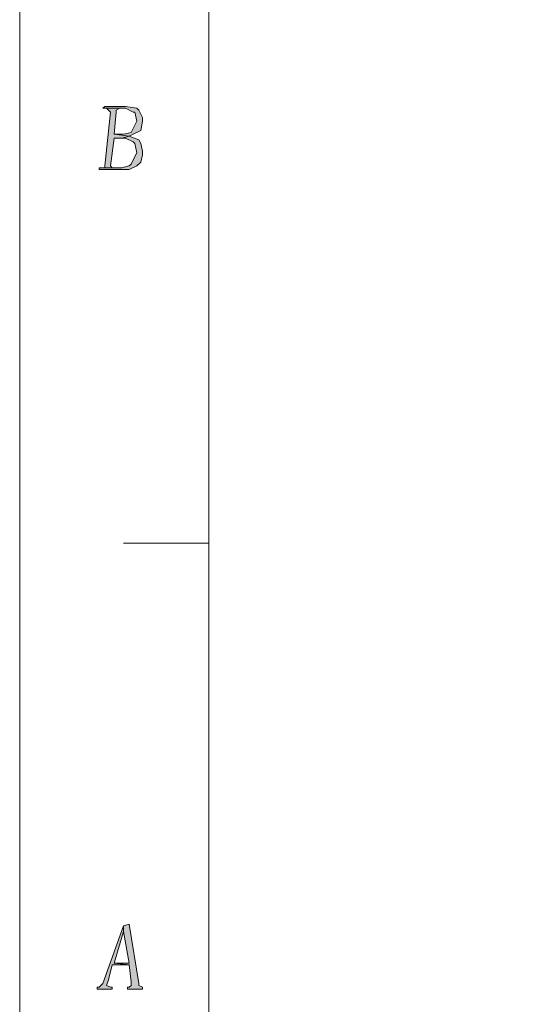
# Model space of a CAD drawing. Header units: centimetres. Extents: x -24.5 to 49.7, y -16.6 to 18.4.
# Tile 2 of 248: x -24.5 to -21.2, y -13.1 to -6.6. Entities that reach past the tile are written whole.
import ezdxf

# ---------------------------------------------------------------- set-up
doc = ezdxf.new("R2010")
doc.units = ezdxf.units.CM
doc.header["$MEASUREMENT"] = 0
doc.layers.add('layer 1', color=7, linetype='Continuous')

msp = doc.modelspace()

# ---------------------------------------------------------------- hatches: boundary and pattern name
at = {"layer": 'layer 1', "true_color": 0xff0000}
h = msp.add_hatch(color=1, dxfattribs=at)
edge = h.paths.add_edge_path()
edge.add_spline(control_points=[(-23.81754, -7.15108), (-23.81754, -7.15108), (-23.9552, -7.15108), (-23.9552, -7.15108), (-23.9552, -7.15108), (-23.96772, -7.16335), (-23.96772, -7.16335), (-23.96772, -7.16335), (-23.94269, -7.16335), (-23.94269, -7.16335), (-23.94269, -7.16335), (-23.83005, -7.16335), (-23.83005, -7.16335), (-23.83005, -7.16335), (-23.81754, -7.16335), (-23.81754, -7.16335), (-23.81754, -7.16335), (-23.76748, -7.18791), (-23.76748, -7.18791), (-23.76748, -7.18791), (-23.75496, -7.18791), (-23.75496, -7.18791), (-23.75496, -7.18791), (-23.74245, -7.24929), (-23.74245, -7.24929), (-23.74245, -7.24929), (-23.75496, -7.27385), (-23.75496, -7.27385), (-23.75496, -7.27385), (-23.77999, -7.32296), (-23.77999, -7.32296), (-23.77999, -7.32296), (-23.83005, -7.33523), (-23.83005, -7.33523), (-23.83005, -7.33523), (-23.89263, -7.33523), (-23.89263, -7.33523), (-23.89263, -7.33523), (-23.79251, -7.34751), (-23.79251, -7.34751), (-23.79251, -7.34751), (-23.76748, -7.33523), (-23.76748, -7.33523), (-23.76748, -7.33523), (-23.71742, -7.31068), (-23.71742, -7.31068), (-23.71742, -7.31068), (-23.7049, -7.24929), (-23.7049, -7.24929), (-23.7049, -7.24929), (-23.7049, -7.22474), (-23.7049, -7.22474), (-23.7049, -7.22474), (-23.72993, -7.17563), (-23.72993, -7.17563), (-23.72993, -7.17563), (-23.74245, -7.16335), (-23.74245, -7.16335), (-23.74245, -7.16335), (-23.81754, -7.15108), (-23.81754, -7.15108)], knot_values=[0, 0, 0, 0, 0.05, 0.05, 0.05, 0.1, 0.1, 0.1, 0.15, 0.15, 0.15, 0.2, 0.2, 0.2, 0.25, 0.25, 0.25, 0.3, 0.3, 0.3, 0.35, 0.35, 0.35, 0.4, 0.4, 0.4, 0.45, 0.45, 0.45, 0.5, 0.5, 0.5, 0.55, 0.55, 0.55, 0.6, 0.6, 0.6, 0.65, 0.65, 0.65, 0.7, 0.7, 0.7, 0.75, 0.75, 0.75, 0.8, 0.8, 0.8, 0.85, 0.85, 0.85, 0.9, 0.9, 0.9, 0.95, 0.95, 0.95, 1, 1, 1, 1], degree=3, periodic=1)
h = msp.add_hatch(color=1, dxfattribs=at)
edge = h.paths.add_edge_path()
edge.add_spline(control_points=[(-23.94269, -7.16335), (-23.94269, -7.16335), (-23.93017, -7.17563), (-23.93017, -7.17563), (-23.93017, -7.17563), (-23.91766, -7.18791), (-23.91766, -7.18791), (-23.91766, -7.18791), (-23.9552, -7.54394), (-23.9552, -7.54394), (-23.9552, -7.54394), (-23.9552, -7.55622), (-23.9552, -7.55622), (-23.9552, -7.55622), (-23.98023, -7.55622), (-23.98023, -7.55622), (-23.98023, -7.55622), (-23.89263, -7.55622), (-23.89263, -7.55622), (-23.89263, -7.55622), (-23.90514, -7.55622), (-23.90514, -7.55622), (-23.90514, -7.55622), (-23.91766, -7.54394), (-23.91766, -7.54394), (-23.91766, -7.54394), (-23.89263, -7.35979), (-23.89263, -7.35979), (-23.89263, -7.35979), (-23.84257, -7.35979), (-23.84257, -7.35979), (-23.84257, -7.35979), (-23.79251, -7.34751), (-23.79251, -7.34751), (-23.79251, -7.34751), (-23.89263, -7.33523), (-23.89263, -7.33523), (-23.89263, -7.33523), (-23.88011, -7.18791), (-23.88011, -7.18791), (-23.88011, -7.18791), (-23.88011, -7.17563), (-23.88011, -7.17563), (-23.88011, -7.17563), (-23.85508, -7.16335), (-23.85508, -7.16335), (-23.85508, -7.16335), (-23.83005, -7.16335), (-23.83005, -7.16335), (-23.83005, -7.16335), (-23.94269, -7.16335), (-23.94269, -7.16335)], knot_values=[0, 0, 0, 0, 0.0588235, 0.0588235, 0.0588235, 0.1176471, 0.1176471, 0.1176471, 0.1764706, 0.1764706, 0.1764706, 0.2352941, 0.2352941, 0.2352941, 0.2941176, 0.2941176, 0.2941176, 0.3529412, 0.3529412, 0.3529412, 0.4117647, 0.4117647, 0.4117647, 0.4705882, 0.4705882, 0.4705882, 0.5294118, 0.5294118, 0.5294118, 0.5882353, 0.5882353, 0.5882353, 0.6470588, 0.6470588, 0.6470588, 0.7058824, 0.7058824, 0.7058824, 0.7647059, 0.7647059, 0.7647059, 0.8235294, 0.8235294, 0.8235294, 0.8823529, 0.8823529, 0.8823529, 0.9411765, 0.9411765, 0.9411765, 1, 1, 1, 1], degree=3, periodic=1)
h = msp.add_hatch(color=1, dxfattribs=at)
edge = h.paths.add_edge_path()
edge.add_spline(control_points=[(-23.79251, -7.34751), (-23.79251, -7.34751), (-23.84257, -7.35979), (-23.84257, -7.35979), (-23.84257, -7.35979), (-23.81754, -7.35979), (-23.81754, -7.35979), (-23.81754, -7.35979), (-23.76748, -7.38434), (-23.76748, -7.38434), (-23.76748, -7.38434), (-23.75496, -7.39662), (-23.75496, -7.39662), (-23.75496, -7.39662), (-23.74245, -7.458), (-23.74245, -7.458), (-23.74245, -7.458), (-23.75496, -7.48256), (-23.75496, -7.48256), (-23.75496, -7.48256), (-23.77999, -7.53167), (-23.77999, -7.53167), (-23.77999, -7.53167), (-23.79251, -7.54394), (-23.79251, -7.54394), (-23.79251, -7.54394), (-23.84257, -7.55622), (-23.84257, -7.55622), (-23.84257, -7.55622), (-23.89263, -7.55622), (-23.89263, -7.55622), (-23.89263, -7.55622), (-23.98023, -7.55622), (-23.98023, -7.55622), (-23.98023, -7.55622), (-23.99275, -7.55622), (-23.99275, -7.55622), (-23.99275, -7.55622), (-23.99275, -7.5685), (-23.99275, -7.5685), (-23.99275, -7.5685), (-23.84257, -7.5685), (-23.84257, -7.5685), (-23.84257, -7.5685), (-23.79251, -7.5685), (-23.79251, -7.5685), (-23.79251, -7.5685), (-23.74245, -7.54394), (-23.74245, -7.54394), (-23.74245, -7.54394), (-23.71742, -7.51939), (-23.71742, -7.51939), (-23.71742, -7.51939), (-23.7049, -7.47028), (-23.7049, -7.47028), (-23.7049, -7.47028), (-23.7049, -7.44573), (-23.7049, -7.44573), (-23.7049, -7.44573), (-23.71742, -7.39662), (-23.71742, -7.39662), (-23.71742, -7.39662), (-23.72993, -7.37206), (-23.72993, -7.37206), (-23.72993, -7.37206), (-23.79251, -7.34751), (-23.79251, -7.34751)], knot_values=[0, 0, 0, 0, 0.0454545, 0.0454545, 0.0454545, 0.0909091, 0.0909091, 0.0909091, 0.1363636, 0.1363636, 0.1363636, 0.1818182, 0.1818182, 0.1818182, 0.2272727, 0.2272727, 0.2272727, 0.2727273, 0.2727273, 0.2727273, 0.3181818, 0.3181818, 0.3181818, 0.3636364, 0.3636364, 0.3636364, 0.4090909, 0.4090909, 0.4090909, 0.4545455, 0.4545455, 0.4545455, 0.5, 0.5, 0.5, 0.5454545, 0.5454545, 0.5454545, 0.5909091, 0.5909091, 0.5909091, 0.6363636, 0.6363636, 0.6363636, 0.6818182, 0.6818182, 0.6818182, 0.7272727, 0.7272727, 0.7272727, 0.7727273, 0.7727273, 0.7727273, 0.8181818, 0.8181818, 0.8181818, 0.8636364, 0.8636364, 0.8636364, 0.9090909, 0.9090909, 0.9090909, 0.9545455, 0.9545455, 0.9545455, 1, 1, 1, 1], degree=3, periodic=1)
h = msp.add_hatch(color=1, dxfattribs=at)
edge = h.paths.add_edge_path()
edge.add_spline(control_points=[(-23.79251, -12.55263), (-23.79251, -12.55263), (-23.83005, -12.56491), (-23.83005, -12.56491), (-23.83005, -12.56491), (-23.83005, -12.60174), (-23.83005, -12.60174), (-23.83005, -12.60174), (-23.79251, -12.81045), (-23.79251, -12.81045), (-23.79251, -12.81045), (-23.89263, -12.81045), (-23.89263, -12.81045), (-23.89263, -12.81045), (-23.79251, -12.82273), (-23.79251, -12.82273), (-23.79251, -12.82273), (-23.77999, -12.93322), (-23.77999, -12.93322), (-23.77999, -12.93322), (-23.77999, -12.95777), (-23.77999, -12.95777), (-23.77999, -12.95777), (-23.79251, -12.97005), (-23.79251, -12.97005), (-23.79251, -12.97005), (-23.80502, -12.97005), (-23.80502, -12.97005), (-23.80502, -12.97005), (-23.80502, -12.98233), (-23.80502, -12.98233), (-23.80502, -12.98233), (-23.7049, -12.98233), (-23.7049, -12.98233), (-23.7049, -12.98233), (-23.7049, -12.97005), (-23.7049, -12.97005), (-23.7049, -12.97005), (-23.7049, -12.97005), (-23.7049, -12.97005), (-23.7049, -12.97005), (-23.72993, -12.95777), (-23.72993, -12.95777), (-23.72993, -12.95777), (-23.72993, -12.9455), (-23.72993, -12.9455), (-23.72993, -12.9455), (-23.79251, -12.55263), (-23.79251, -12.55263)], knot_values=[0, 0, 0, 0, 0.0625, 0.0625, 0.0625, 0.125, 0.125, 0.125, 0.1875, 0.1875, 0.1875, 0.25, 0.25, 0.25, 0.3125, 0.3125, 0.3125, 0.375, 0.375, 0.375, 0.4375, 0.4375, 0.4375, 0.5, 0.5, 0.5, 0.5625, 0.5625, 0.5625, 0.625, 0.625, 0.625, 0.6875, 0.6875, 0.6875, 0.75, 0.75, 0.75, 0.8125, 0.8125, 0.8125, 0.875, 0.875, 0.875, 0.9375, 0.9375, 0.9375, 1, 1, 1, 1], degree=3, periodic=1)
h = msp.add_hatch(color=1, dxfattribs=at)
edge = h.paths.add_edge_path()
edge.add_spline(control_points=[(-23.83005, -12.56491), (-23.83005, -12.56491), (-23.96772, -12.9455), (-23.96772, -12.9455), (-23.96772, -12.9455), (-23.98023, -12.95777), (-23.98023, -12.95777), (-23.98023, -12.95777), (-23.99275, -12.97005), (-23.99275, -12.97005), (-23.99275, -12.97005), (-24.00526, -12.97005), (-24.00526, -12.97005), (-24.00526, -12.97005), (-24.00526, -12.98233), (-24.00526, -12.98233), (-24.00526, -12.98233), (-23.90514, -12.98233), (-23.90514, -12.98233), (-23.90514, -12.98233), (-23.90514, -12.97005), (-23.90514, -12.97005), (-23.90514, -12.97005), (-23.91766, -12.97005), (-23.91766, -12.97005), (-23.91766, -12.97005), (-23.94269, -12.95777), (-23.94269, -12.95777), (-23.94269, -12.95777), (-23.93017, -12.92094), (-23.93017, -12.92094), (-23.93017, -12.92094), (-23.90514, -12.82273), (-23.90514, -12.82273), (-23.90514, -12.82273), (-23.79251, -12.82273), (-23.79251, -12.82273), (-23.79251, -12.82273), (-23.89263, -12.81045), (-23.89263, -12.81045), (-23.89263, -12.81045), (-23.83005, -12.60174), (-23.83005, -12.60174), (-23.83005, -12.60174), (-23.83005, -12.60174), (-23.83005, -12.60174), (-23.83005, -12.60174), (-23.83005, -12.56491), (-23.83005, -12.56491)], knot_values=[0, 0, 0, 0, 0.0625, 0.0625, 0.0625, 0.125, 0.125, 0.125, 0.1875, 0.1875, 0.1875, 0.25, 0.25, 0.25, 0.3125, 0.3125, 0.3125, 0.375, 0.375, 0.375, 0.4375, 0.4375, 0.4375, 0.5, 0.5, 0.5, 0.5625, 0.5625, 0.5625, 0.625, 0.625, 0.625, 0.6875, 0.6875, 0.6875, 0.75, 0.75, 0.75, 0.8125, 0.8125, 0.8125, 0.875, 0.875, 0.875, 0.9375, 0.9375, 0.9375, 1, 1, 1, 1], degree=3, periodic=1)

# ---------------------------------------------------------------- linework, layer by layer
at = {"layer": 'layer 1', "color": 1, "lineweight": 0}
msp.add_open_spline([(24.98821, 18.39808), (24.98821, 18.39808), (24.98821, -16.60193), (24.98821, -16.60193), (24.98821, -16.60193), (-24.51772, -16.60193), (-24.51772, -16.60193), (-24.51772, -16.60193), (-24.51772, 18.39808), (-24.51772, 18.39808), (-24.51772, 18.39808), (24.98821, 18.39808), (24.98821, 18.39808)], degree=3, knots=[0, 0, 0, 0, 0.25, 0.25, 0.25, 0.5, 0.5, 0.5, 0.75, 0.75, 0.75, 1, 1, 1, 1], dxfattribs=at)
at = {"layer": 'layer 1', "color": 5, "lineweight": 0}
msp.add_open_spline([(-23.26688, 17.18067), (-23.26688, 17.18067), (-23.26688, -15.60944), (-23.26688, -15.60944), (-23.26688, -15.60944), (23.98644, -15.60944), (23.98644, -15.60944)], degree=3, knots=[0, 0, 0, 0, 0.5, 0.5, 0.5, 1, 1, 1, 1], dxfattribs=at)
at = {"layer": 'layer 1', "lineweight": 0}
for points, knots in [([(-23.81754, -7.15108), (-23.81754, -7.15108), (-23.9552, -7.15108), (-23.9552, -7.15108), (-23.9552, -7.15108), (-23.96772, -7.16335), (-23.96772, -7.16335), (-23.96772, -7.16335), (-23.94269, -7.16335), (-23.94269, -7.16335), (-23.94269, -7.16335), (-23.83005, -7.16335), (-23.83005, -7.16335), (-23.83005, -7.16335), (-23.81754, -7.16335), (-23.81754, -7.16335), (-23.81754, -7.16335), (-23.76748, -7.18791), (-23.76748, -7.18791), (-23.76748, -7.18791), (-23.75496, -7.18791), (-23.75496, -7.18791), (-23.75496, -7.18791), (-23.74245, -7.24929), (-23.74245, -7.24929), (-23.74245, -7.24929), (-23.75496, -7.27385), (-23.75496, -7.27385), (-23.75496, -7.27385), (-23.77999, -7.32296), (-23.77999, -7.32296), (-23.77999, -7.32296), (-23.83005, -7.33523), (-23.83005, -7.33523), (-23.83005, -7.33523), (-23.89263, -7.33523), (-23.89263, -7.33523), (-23.89263, -7.33523), (-23.79251, -7.34751), (-23.79251, -7.34751), (-23.79251, -7.34751), (-23.76748, -7.33523), (-23.76748, -7.33523), (-23.76748, -7.33523), (-23.71742, -7.31068), (-23.71742, -7.31068), (-23.71742, -7.31068), (-23.7049, -7.24929), (-23.7049, -7.24929), (-23.7049, -7.24929), (-23.7049, -7.22474), (-23.7049, -7.22474), (-23.7049, -7.22474), (-23.72993, -7.17563), (-23.72993, -7.17563), (-23.72993, -7.17563), (-23.74245, -7.16335), (-23.74245, -7.16335), (-23.74245, -7.16335), (-23.81754, -7.15108), (-23.81754, -7.15108)], [0, 0, 0, 0, 0.05, 0.05, 0.05, 0.1, 0.1, 0.1, 0.15, 0.15, 0.15, 0.2, 0.2, 0.2, 0.25, 0.25, 0.25, 0.3, 0.3, 0.3, 0.35, 0.35, 0.35, 0.4, 0.4, 0.4, 0.45, 0.45, 0.45, 0.5, 0.5, 0.5, 0.55, 0.55, 0.55, 0.6, 0.6, 0.6, 0.65, 0.65, 0.65, 0.7, 0.7, 0.7, 0.75, 0.75, 0.75, 0.8, 0.8, 0.8, 0.85, 0.85, 0.85, 0.9, 0.9, 0.9, 0.95, 0.95, 0.95, 1, 1, 1, 1]), ([(-23.94269, -7.16335), (-23.94269, -7.16335), (-23.93017, -7.17563), (-23.93017, -7.17563), (-23.93017, -7.17563), (-23.91766, -7.18791), (-23.91766, -7.18791), (-23.91766, -7.18791), (-23.9552, -7.54394), (-23.9552, -7.54394), (-23.9552, -7.54394), (-23.9552, -7.55622), (-23.9552, -7.55622), (-23.9552, -7.55622), (-23.98023, -7.55622), (-23.98023, -7.55622), (-23.98023, -7.55622), (-23.89263, -7.55622), (-23.89263, -7.55622), (-23.89263, -7.55622), (-23.90514, -7.55622), (-23.90514, -7.55622), (-23.90514, -7.55622), (-23.91766, -7.54394), (-23.91766, -7.54394), (-23.91766, -7.54394), (-23.89263, -7.35979), (-23.89263, -7.35979), (-23.89263, -7.35979), (-23.84257, -7.35979), (-23.84257, -7.35979), (-23.84257, -7.35979), (-23.79251, -7.34751), (-23.79251, -7.34751), (-23.79251, -7.34751), (-23.89263, -7.33523), (-23.89263, -7.33523), (-23.89263, -7.33523), (-23.88011, -7.18791), (-23.88011, -7.18791), (-23.88011, -7.18791), (-23.88011, -7.17563), (-23.88011, -7.17563), (-23.88011, -7.17563), (-23.85508, -7.16335), (-23.85508, -7.16335), (-23.85508, -7.16335), (-23.83005, -7.16335), (-23.83005, -7.16335), (-23.83005, -7.16335), (-23.94269, -7.16335), (-23.94269, -7.16335)], [0, 0, 0, 0, 0.0588235, 0.0588235, 0.0588235, 0.1176471, 0.1176471, 0.1176471, 0.1764706, 0.1764706, 0.1764706, 0.2352941, 0.2352941, 0.2352941, 0.2941176, 0.2941176, 0.2941176, 0.3529412, 0.3529412, 0.3529412, 0.4117647, 0.4117647, 0.4117647, 0.4705882, 0.4705882, 0.4705882, 0.5294118, 0.5294118, 0.5294118, 0.5882353, 0.5882353, 0.5882353, 0.6470588, 0.6470588, 0.6470588, 0.7058824, 0.7058824, 0.7058824, 0.7647059, 0.7647059, 0.7647059, 0.8235294, 0.8235294, 0.8235294, 0.8823529, 0.8823529, 0.8823529, 0.9411765, 0.9411765, 0.9411765, 1, 1, 1, 1]), ([(-23.79251, -7.34751), (-23.79251, -7.34751), (-23.84257, -7.35979), (-23.84257, -7.35979), (-23.84257, -7.35979), (-23.81754, -7.35979), (-23.81754, -7.35979), (-23.81754, -7.35979), (-23.76748, -7.38434), (-23.76748, -7.38434), (-23.76748, -7.38434), (-23.75496, -7.39662), (-23.75496, -7.39662), (-23.75496, -7.39662), (-23.74245, -7.458), (-23.74245, -7.458), (-23.74245, -7.458), (-23.75496, -7.48256), (-23.75496, -7.48256), (-23.75496, -7.48256), (-23.77999, -7.53167), (-23.77999, -7.53167), (-23.77999, -7.53167), (-23.79251, -7.54394), (-23.79251, -7.54394), (-23.79251, -7.54394), (-23.84257, -7.55622), (-23.84257, -7.55622), (-23.84257, -7.55622), (-23.89263, -7.55622), (-23.89263, -7.55622), (-23.89263, -7.55622), (-23.98023, -7.55622), (-23.98023, -7.55622), (-23.98023, -7.55622), (-23.99275, -7.55622), (-23.99275, -7.55622), (-23.99275, -7.55622), (-23.99275, -7.5685), (-23.99275, -7.5685), (-23.99275, -7.5685), (-23.84257, -7.5685), (-23.84257, -7.5685), (-23.84257, -7.5685), (-23.79251, -7.5685), (-23.79251, -7.5685), (-23.79251, -7.5685), (-23.74245, -7.54394), (-23.74245, -7.54394), (-23.74245, -7.54394), (-23.71742, -7.51939), (-23.71742, -7.51939), (-23.71742, -7.51939), (-23.7049, -7.47028), (-23.7049, -7.47028), (-23.7049, -7.47028), (-23.7049, -7.44573), (-23.7049, -7.44573), (-23.7049, -7.44573), (-23.71742, -7.39662), (-23.71742, -7.39662), (-23.71742, -7.39662), (-23.72993, -7.37206), (-23.72993, -7.37206), (-23.72993, -7.37206), (-23.79251, -7.34751), (-23.79251, -7.34751)], [0, 0, 0, 0, 0.0454545, 0.0454545, 0.0454545, 0.0909091, 0.0909091, 0.0909091, 0.1363636, 0.1363636, 0.1363636, 0.1818182, 0.1818182, 0.1818182, 0.2272727, 0.2272727, 0.2272727, 0.2727273, 0.2727273, 0.2727273, 0.3181818, 0.3181818, 0.3181818, 0.3636364, 0.3636364, 0.3636364, 0.4090909, 0.4090909, 0.4090909, 0.4545455, 0.4545455, 0.4545455, 0.5, 0.5, 0.5, 0.5454545, 0.5454545, 0.5454545, 0.5909091, 0.5909091, 0.5909091, 0.6363636, 0.6363636, 0.6363636, 0.6818182, 0.6818182, 0.6818182, 0.7272727, 0.7272727, 0.7272727, 0.7727273, 0.7727273, 0.7727273, 0.8181818, 0.8181818, 0.8181818, 0.8636364, 0.8636364, 0.8636364, 0.9090909, 0.9090909, 0.9090909, 0.9545455, 0.9545455, 0.9545455, 1, 1, 1, 1]), ([(-23.79251, -12.55263), (-23.79251, -12.55263), (-23.83005, -12.56491), (-23.83005, -12.56491), (-23.83005, -12.56491), (-23.83005, -12.60174), (-23.83005, -12.60174), (-23.83005, -12.60174), (-23.79251, -12.81045), (-23.79251, -12.81045), (-23.79251, -12.81045), (-23.89263, -12.81045), (-23.89263, -12.81045), (-23.89263, -12.81045), (-23.79251, -12.82273), (-23.79251, -12.82273), (-23.79251, -12.82273), (-23.77999, -12.93322), (-23.77999, -12.93322), (-23.77999, -12.93322), (-23.77999, -12.95777), (-23.77999, -12.95777), (-23.77999, -12.95777), (-23.79251, -12.97005), (-23.79251, -12.97005), (-23.79251, -12.97005), (-23.80502, -12.97005), (-23.80502, -12.97005), (-23.80502, -12.97005), (-23.80502, -12.98233), (-23.80502, -12.98233), (-23.80502, -12.98233), (-23.7049, -12.98233), (-23.7049, -12.98233), (-23.7049, -12.98233), (-23.7049, -12.97005), (-23.7049, -12.97005), (-23.7049, -12.97005), (-23.7049, -12.97005), (-23.7049, -12.97005), (-23.7049, -12.97005), (-23.72993, -12.95777), (-23.72993, -12.95777), (-23.72993, -12.95777), (-23.72993, -12.9455), (-23.72993, -12.9455), (-23.72993, -12.9455), (-23.79251, -12.55263), (-23.79251, -12.55263)], [0, 0, 0, 0, 0.0625, 0.0625, 0.0625, 0.125, 0.125, 0.125, 0.1875, 0.1875, 0.1875, 0.25, 0.25, 0.25, 0.3125, 0.3125, 0.3125, 0.375, 0.375, 0.375, 0.4375, 0.4375, 0.4375, 0.5, 0.5, 0.5, 0.5625, 0.5625, 0.5625, 0.625, 0.625, 0.625, 0.6875, 0.6875, 0.6875, 0.75, 0.75, 0.75, 0.8125, 0.8125, 0.8125, 0.875, 0.875, 0.875, 0.9375, 0.9375, 0.9375, 1, 1, 1, 1]), ([(-23.83005, -12.56491), (-23.83005, -12.56491), (-23.96772, -12.9455), (-23.96772, -12.9455), (-23.96772, -12.9455), (-23.98023, -12.95777), (-23.98023, -12.95777), (-23.98023, -12.95777), (-23.99275, -12.97005), (-23.99275, -12.97005), (-23.99275, -12.97005), (-24.00526, -12.97005), (-24.00526, -12.97005), (-24.00526, -12.97005), (-24.00526, -12.98233), (-24.00526, -12.98233), (-24.00526, -12.98233), (-23.90514, -12.98233), (-23.90514, -12.98233), (-23.90514, -12.98233), (-23.90514, -12.97005), (-23.90514, -12.97005), (-23.90514, -12.97005), (-23.91766, -12.97005), (-23.91766, -12.97005), (-23.91766, -12.97005), (-23.94269, -12.95777), (-23.94269, -12.95777), (-23.94269, -12.95777), (-23.93017, -12.92094), (-23.93017, -12.92094), (-23.93017, -12.92094), (-23.90514, -12.82273), (-23.90514, -12.82273), (-23.90514, -12.82273), (-23.79251, -12.82273), (-23.79251, -12.82273), (-23.79251, -12.82273), (-23.89263, -12.81045), (-23.89263, -12.81045), (-23.89263, -12.81045), (-23.83005, -12.60174), (-23.83005, -12.60174), (-23.83005, -12.60174), (-23.83005, -12.60174), (-23.83005, -12.60174), (-23.83005, -12.60174), (-23.83005, -12.56491), (-23.83005, -12.56491)], [0, 0, 0, 0, 0.0625, 0.0625, 0.0625, 0.125, 0.125, 0.125, 0.1875, 0.1875, 0.1875, 0.25, 0.25, 0.25, 0.3125, 0.3125, 0.3125, 0.375, 0.375, 0.375, 0.4375, 0.4375, 0.4375, 0.5, 0.5, 0.5, 0.5625, 0.5625, 0.5625, 0.625, 0.625, 0.625, 0.6875, 0.6875, 0.6875, 0.75, 0.75, 0.75, 0.8125, 0.8125, 0.8125, 0.875, 0.875, 0.875, 0.9375, 0.9375, 0.9375, 1, 1, 1, 1])]:
    msp.add_open_spline(points, degree=3, knots=knots, dxfattribs=at)
at = {"layer": 'layer 1', "color": 1, "lineweight": 0}
msp.add_open_spline([(-23.83005, -10.03601), (-23.83005, -10.03601), (-23.26688, -10.03601), (-23.26688, -10.03601)], degree=3, dxfattribs=at)

doc.saveas('drawing.dxf')
